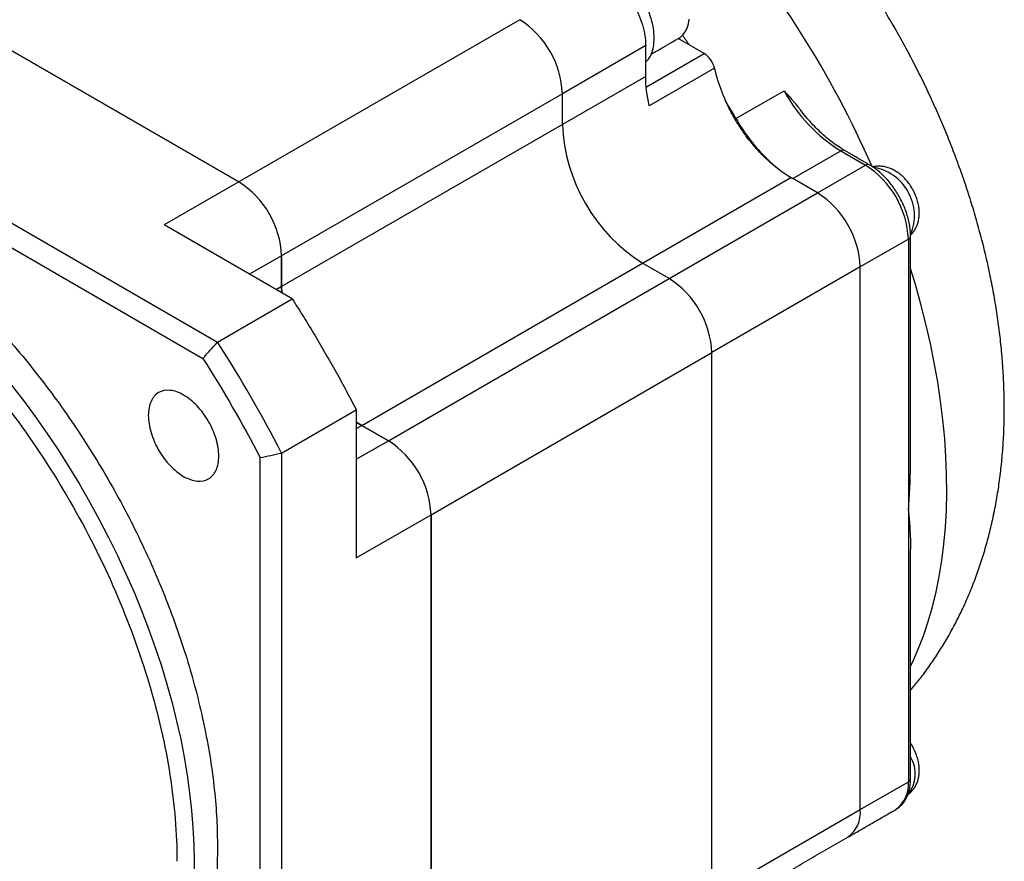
# Model space of a CAD drawing. Header units: millimetres. Extents: x 11 to 421, y 5 to 275.
# Tile 9 of 26: x 168 to 201, y 30 to 57. Entities that reach past the tile are written whole.
import ezdxf

# ---------------------------------------------------------------- set-up
doc = ezdxf.new("R2010")
doc.units = ezdxf.units.MM

msp = doc.modelspace()

# ---------------------------------------------------------------- linework, layer by layer
at = {"color": 7, "linetype": 'Continuous', "lineweight": 30}
for p, q in [((175.4139, 52.011), (159.8576, 60.9915)), ((159.8576, 60.9915), (175.4139, 52.011)), ((150.6639, 60.5841), (174.7081, 46.7036)), ((150.441, 59.8963), (174.2239, 46.1667)), ((184.7124, 57.3789), (175.4139, 52.011)), ((190.8204, 56.2607), (189.9625, 56.756)), ((188.8843, 56.5214), (186.1266, 54.9294)), ((188.8843, 55.5008), (188.8843, 56.5214)), ((188.9059, 55.1555), (190.8204, 56.2607)), ((191.1583, 55.7775), (189.0016, 54.5325)), ((188.8843, 55.5008), (186.1266, 53.9088)), ((186.1266, 54.9294), (176.8281, 49.5616)), ((186.1266, 53.9088), (186.1266, 54.9294)), ((186.1266, 53.9088), (186.1266, 54.9294)), ((191.8746, 54.105), (193.4656, 55.0235)), ((186.1266, 53.9088), (176.8281, 48.5409)), ((193.7545, 52.1173), (195.3455, 53.0357)), ((195.3455, 53.0357), (196.1675, 52.5612)), ((194.5765, 51.6427), (196.1675, 52.5612)), ((175.4139, 52.011), (172.9391, 50.5823)), ((188.7782, 49.316), (193.6926, 52.153)), ((193.754, 52.1175), (193.6926, 52.153)), ((194.5765, 51.6427), (193.7545, 52.1173)), ((189.6621, 48.8057), (194.5765, 51.6427)), ((177.183, 48.1324), (172.9391, 50.5823)), ((197.5817, 50.1117), (195.9907, 49.1932)), ((197.5817, 50.1117), (197.5817, 41.1298)), ((176.8281, 49.5616), (175.7677, 48.9494)), ((176.8281, 48.5409), (176.8281, 49.5616)), ((176.8281, 49.5616), (176.8281, 48.5409)), ((179.4798, 43.9481), (188.7782, 49.316)), ((189.6621, 48.8057), (188.7782, 49.316)), ((189.6621, 48.8057), (188.7782, 49.316)), ((195.9907, 49.1932), (191.0763, 46.3562)), ((195.9907, 31.2293), (195.9907, 49.1932)), ((195.9907, 31.2293), (195.9907, 49.1932)), ((180.3637, 43.4378), (189.6621, 48.8057)), ((176.8281, 48.5409), (176.6517, 48.439)), ((176.834, 48.3338), (176.8281, 48.5409)), ((176.8281, 48.5409), (176.834, 48.3338)), ((174.7081, 46.7036), (177.183, 48.1324)), ((181.7779, 40.9883), (191.0763, 46.3562)), ((191.0763, 28.3923), (191.0763, 46.3562)), ((191.0763, 28.3923), (191.0763, 46.3562)), ((176.8281, 43.0317), (179.303, 44.4604)), ((179.303, 44.4604), (179.303, 39.5596)), ((179.4798, 43.9481), (179.303, 44.0569)), ((179.303, 44.0569), (179.4798, 43.9481)), ((179.303, 43.846), (179.4798, 43.9481)), ((180.3637, 43.4378), (179.4798, 43.9481)), ((179.4798, 43.9481), (180.3637, 43.4378)), ((179.303, 42.8255), (180.3637, 43.4378)), ((176.121, 15.4172), (176.121, 42.8808)), ((176.8281, 43.0317), (176.8281, 15.2663)), ((197.5817, 41.1298), (197.5817, 32.1478)), ((179.303, 39.5596), (181.7779, 40.9883)), ((181.7779, 23.0244), (181.7779, 40.9883)), ((181.7779, 40.9883), (181.7779, 23.0244)), ((195.9907, 31.2293), (197.5817, 32.1478)), ((191.0763, 28.3923), (195.9907, 31.2293)), ((197.1594, 31.2276), (197.1674, 31.2321))]:
    msp.add_line(p, q, dxfattribs=at)
at = {"color": 7, "linetype": 'Continuous', "lineweight": 30, "flags": 128}
for points in [[(189.9714, 56.7611), (190.0227, 56.7944), (190.1148, 56.8771), (190.1921, 56.9801), (190.2535, 57.1021), (190.2979, 57.2411), (190.3249, 57.3953)], [(197.655, 35.9749), (197.7164, 36.103), (197.9076, 36.5358), (198.0817, 36.9861), (198.2386, 37.4531), (198.3781, 37.9363), (198.4999, 38.4352), (198.604, 38.9489), (198.6902, 39.477), (198.7583, 40.0186), (198.8084, 40.5732), (198.8403, 41.1399), (198.8539, 41.7181), (198.8494, 42.307), (198.8266, 42.9059), (198.7857, 43.5139), (198.7265, 44.1304), (198.6494, 44.7544), (198.5542, 45.3853), (198.4413, 46.0221), (198.3106, 46.6641), (198.1624, 47.3104), (197.9969, 47.9602), (197.8142, 48.6127), (197.655, 49.1392)], [(167.8782, 45.2922), (168.2809, 44.771), (168.6738, 44.2379), (169.0563, 43.6936), (169.4277, 43.139), (169.7876, 42.575), (170.1354, 42.0022), (170.4706, 41.4216), (170.7928, 40.834), (171.1013, 40.2403), (171.3959, 39.6413), (171.676, 39.038), (171.9413, 38.4311), (172.1913, 37.8217), (172.4257, 37.2106), (172.6441, 36.5986), (172.8463, 35.9868), (173.0319, 35.3759), (173.2007, 34.7669), (173.3523, 34.1607), (173.4867, 33.5581), (173.6035, 32.9602), (173.7027, 32.3676), (173.784, 31.7813), (173.8474, 31.2022), (173.8927, 30.6312), (173.9199, 30.0689), (173.929, 29.5163), (173.9199, 28.9743)]]:
    msp.add_lwpolyline(points, dxfattribs=at)
at = {"color": 7, "linetype": 'Continuous', "lineweight": 30}
for centre, radius, start, end in [((165.2346, 38.7762), 34.0436, 23.81384, 40.61708), ((183.0648, 54.7947), 3.0648, 2.52009, 57.47991), ((183.0648, 54.7947), 3.0648, 2.52009, 57.47991), ((198.1927, 57.6113), 5.3891, 208.69825, 238.10725), ((191.872, 54.164), 5.7511, 182.54391, 237.45609), ((191.872, 54.164), 5.7511, 182.54391, 237.45609), ((195.4187, 52.9335), 0.1257, 65.69288, 125.61758), ((196.2407, 52.459), 0.1258, 65.7087, 125.6162), ((194.5199, 49.9769), 3.0648, 2.52009, 57.47991), ((196.1558, 50.8884), 1.6276, 337.58883, 80.69753), ((173.7663, 49.4268), 3.0648, 2.52009, 57.47991), ((173.7663, 49.4268), 3.0648, 2.52015, 57.47985), ((192.9289, 49.0585), 3.0648, 2.52009, 57.47991), ((192.9289, 49.0585), 3.0648, 2.52009, 57.47991), ((197.5354, 50.2222), 0.1198, 292.73766, 355.95739), ((188.0145, 46.2215), 3.0648, 2.52009, 57.47991), ((188.0145, 46.2215), 3.0648, 2.52009, 57.47991), ((136.4882, 22.1893), 45.4061, 27.32388, 32.67612), ((178.7161, 40.8536), 3.0648, 2.52009, 57.47991), ((178.716, 40.8536), 3.0648, 2.52015, 57.47985), ((175.9583, 42.9299), 21.6982, 355.24112, 359.20113), ((196.7261, 32.4113), 1.0867, 321.07855, 31.26925), ((196.5626, 32.0573), 1.0232, 306.24035, 5.07184), ((197.5298, 32.2623), 0.1257, 294.37466, 354.3052), ((194.9716, 31.1389), 1.0232, 306.24035, 5.07184), ((194.9716, 31.1389), 1.0232, 306.24035, 5.07184)]:
    msp.add_arc(centre, radius, start, end, dxfattribs=at)
for points, knots in [([(197.655, 35.1768), (197.7451, 35.2848), (197.945, 35.5239), (198.234, 35.912), (198.5264, 36.3379), (198.8019, 36.7798), (199.0609, 37.237), (199.3028, 37.7092), (199.5275, 38.1963), (199.7345, 38.698), (199.9235, 39.2141), (200.0943, 39.7441), (200.2463, 40.2878), (200.3793, 40.8447), (200.4929, 41.4141), (200.5869, 41.9954), (200.6609, 42.5878), (200.7147, 43.1903), (200.7482, 43.8019), (200.7615, 44.4215), (200.7544, 45.0479), (200.7272, 45.6801), (200.6801, 46.3169), (200.6134, 46.957), (200.5273, 47.5996), (200.4223, 48.2435), (200.2988, 48.8879), (200.1571, 49.5321), (199.9978, 50.1753), (199.8212, 50.8168), (199.6276, 51.456), (199.4176, 52.0924), (199.1915, 52.7253), (198.9496, 53.3543), (198.6924, 53.9787), (198.4201, 54.598), (198.1331, 55.2119), (197.8317, 55.8197), (197.5163, 56.4209), (197.1871, 57.0151), (196.8444, 57.6017), (196.4886, 58.1802), (196.1199, 58.7501), (195.7386, 59.3109), (195.3449, 59.8617), (194.9494, 60.3908), (194.6797, 60.73), (194.5497, 60.8935)], [0, 0, 0, 0, 0.0163665, 0.0362681, 0.0563087, 0.0765068, 0.0968802, 0.1174456, 0.1382181, 0.1592105, 0.1804329, 0.201892, 0.2235903, 0.2455254, 0.26769, 0.2900717, 0.3126529, 0.3354117, 0.358323, 0.3813593, 0.4044925, 0.4276952, 0.4509416, 0.4742077, 0.4974692, 0.520711, 0.5439217, 0.5670932, 0.5902202, 0.6132997, 0.6363313, 0.6593158, 0.6822557, 0.7051544, 0.7280164, 0.7508466, 0.7736506, 0.7964343, 0.819204, 0.8419659, 0.8647267, 0.8874925, 0.9102684, 0.9330609, 0.9558767, 0.9787224, 1, 1, 1, 1]), ([(189.1672, 56.7664), (189.1622, 56.8708), (189.1522, 57.0796), (189.0723, 57.4187), (188.9481, 57.7603), (188.7797, 58.0941), (188.5749, 58.4065), (188.3411, 58.6858), (188.0874, 58.9211), (187.8238, 59.1032), (187.5595, 59.2264), (187.3076, 59.2804), (187.1203, 59.2835), (187.0311, 59.2467), (187.0086, 59.2374)], [0, 0, 0, 0, 0.0882041, 0.1764081, 0.2646122, 0.3528163, 0.4410204, 0.5292244, 0.6174285, 0.7056326, 0.7938367, 0.8820407, 0.9702448, 1, 1, 1, 1]), ([(187.4701, 58.9709), (187.4934, 58.9571), (187.54, 58.9295), (187.6094, 58.8833), (187.6781, 58.834), (187.7462, 58.7811), (187.8136, 58.7247), (187.8803, 58.6647), (187.9464, 58.6013), (188.0759, 58.4687), (188.2612, 58.2483), (188.4763, 57.919), (188.654, 57.568), (188.7631, 57.2673), (188.8258, 57.0299), (188.8595, 56.8551), (188.8805, 56.6844), (188.883, 56.5759), (188.8843, 56.5214)], [0, 0, 0, 0, 0.0315514, 0.0628726, 0.0940384, 0.125125, 0.1562087, 0.1873662, 0.2186735, 0.2502056, 0.3750766, 0.5000366, 0.6249076, 0.7498675, 0.8126562, 0.8748673, 0.9371119, 1, 1, 1, 1]), ([(188.8843, 55.9883), (188.9037, 56.0032), (188.9803, 56.0621), (189.0705, 56.2262), (189.1526, 56.4697), (189.1623, 56.6675), (189.1672, 56.7664)], [0, 0, 0, 0, 0.1011744, 0.400783, 0.7003915, 1, 1, 1, 1]), ([(191.1583, 55.7775), (191.1362, 55.8729), (191.0907, 55.9734), (190.9701, 56.1459), (190.8953, 56.2175), (190.8204, 56.2607)], [0, 0, 0, 0, 0.5, 0.5, 1, 1, 1, 1]), ([(191.1583, 55.7775), (191.1679, 55.7372), (191.187, 55.6567), (191.2197, 55.5356), (191.2552, 55.4144), (191.2937, 55.2932), (191.3353, 55.172), (191.3798, 55.0508), (191.4275, 54.9295), (191.4779, 54.8082), (191.5139, 54.7277), (191.532, 54.6873)], [0, 0, 0, 0, 0.1117691, 0.2230457, 0.3339691, 0.44468, 0.55532, 0.6660309, 0.7769543, 0.8882309, 1, 1, 1, 1]), ([(193.4656, 55.0235), (193.5128, 54.9724), (193.5929, 54.8857), (193.6986, 54.7686), (193.7826, 54.6726), (193.8643, 54.5754), (193.9408, 54.4835), (193.9876, 54.418), (194.0065, 54.3915)], [0, 0, 0, 0, 0.250784, 0.4256512, 0.5693178, 0.7112498, 0.8832101, 1, 1, 1, 1]), ([(193.6926, 52.153), (193.6625, 52.1707), (193.6022, 52.2062), (193.5121, 52.2637), (193.4223, 52.3243), (193.3329, 52.3883), (193.2439, 52.4556), (193.1552, 52.5262), (192.9939, 52.6612), (192.7633, 52.8758), (192.4743, 53.1906), (192.2022, 53.5339), (191.9932, 53.8402), (191.8382, 54.0942), (191.7288, 54.2886), (191.6258, 54.4863), (191.5633, 54.6202), (191.532, 54.6873)], [0, 0, 0, 0, 0.0358378, 0.07156897, 0.10723474, 0.14287657, 0.178536, 0.21425452, 0.25007341, 0.37500402, 0.50001207, 0.62494269, 0.74995074, 0.81253083, 0.87491735, 0.93733297, 1, 1, 1, 1]), ([(191.8746, 54.105), (191.8182, 54.2025), (191.7054, 54.3974), (191.5898, 54.5907), (191.532, 54.6873)], [0, 0, 0, 0, 0.5000027, 1, 1, 1, 1]), ([(195.4705, 53.0481), (195.4353, 53.0689), (195.3329, 53.1295), (195.1626, 53.2437), (194.961, 53.3961), (194.7613, 53.5654), (194.5651, 53.7505), (194.3732, 53.95), (194.1884, 54.1642), (194.0666, 54.3127), (194.0093, 54.3922), (194.0087, 54.3931)], [0, 0, 0, 0, 0.0692148, 0.2015086, 0.333958, 0.4665619, 0.5993313, 0.73226, 0.8653318, 0.9985242, 1, 1, 1, 1]), ([(191.8746, 54.105), (192.1202, 53.6781), (192.415, 53.2796), (193.0581, 52.5995), (193.4062, 52.3183), (193.7545, 52.1173)], [0, 0, 0, 0, 0.5, 0.5, 1, 1, 1, 1]), ([(153.5832, 52.2648), (153.7775, 52.3686), (154.1662, 52.5765), (154.7945, 52.8047), (155.4526, 52.9705), (156.1409, 53.0671), (156.8555, 53.0957), (157.5936, 53.0558), (158.352, 52.9476), (159.1274, 52.7716), (159.9166, 52.5285), (160.7161, 52.2194), (161.5226, 51.8455), (162.3325, 51.4086), (163.1424, 50.9104), (163.9488, 50.3532), (164.7483, 49.7392), (165.5375, 49.0711), (166.3129, 48.3519), (167.0713, 47.5844), (167.8094, 46.7721), (168.5241, 45.9185), (169.2122, 45.0271), (169.8709, 44.1018), (170.4973, 43.1466), (171.0887, 42.1655), (171.6426, 41.1627), (172.1567, 40.1426), (172.6287, 39.1095), (173.0566, 38.0678), (173.4386, 37.0221), (173.773, 35.9767), (174.0585, 34.9361), (174.2937, 33.9049), (174.4779, 32.8873), (174.6091, 31.8883), (174.6915, 30.9095), (174.7017, 30.2801), (174.7068, 29.9654)], [0, 0, 0, 0, 0.0277443, 0.055523, 0.0833017, 0.1110805, 0.1388592, 0.1666379, 0.1944167, 0.2221954, 0.2499741, 0.2777529, 0.3055316, 0.3333103, 0.3610891, 0.3888678, 0.4166466, 0.4444253, 0.472204, 0.4999828, 0.5277615, 0.5555402, 0.583319, 0.6110977, 0.6388764, 0.6666552, 0.6944339, 0.7222126, 0.7499914, 0.7777701, 0.8055489, 0.8333276, 0.8611063, 0.8888851, 0.9166638, 0.9444425, 0.9722213, 1, 1, 1, 1]), ([(197.655, 50.2138), (197.6544, 50.247), (197.6529, 50.3421), (197.6368, 50.5042), (197.6015, 50.6998), (197.5495, 50.8977), (197.482, 51.0956), (197.3998, 51.2913), (197.304, 51.4829), (197.1955, 51.6682), (197.0756, 51.8454), (196.9454, 52.0124), (196.8064, 52.1674), (196.6597, 52.3087), (196.5066, 52.4344), (196.3831, 52.52), (196.3111, 52.5626), (196.2925, 52.5736)], [0, 0, 0, 0, 0.0388152, 0.11117715, 0.18339948, 0.25545669, 0.32733657, 0.39907026, 0.47070994, 0.54231742, 0.61395694, 0.68567661, 0.75754599, 0.82963319, 0.90199887, 0.97468282, 1, 1, 1, 1]), ([(197.6539, 50.2531), (197.6598, 50.258), (197.7005, 50.2918), (197.7613, 50.3698), (197.8338, 50.4844), (197.8879, 50.6112), (197.9252, 50.7473), (197.9449, 50.893), (197.9464, 51.0472), (197.9288, 51.2082), (197.8921, 51.3724), (197.8373, 51.536), (197.7657, 51.6954), (197.6788, 51.8482), (197.5776, 51.9921), (197.4627, 52.1254), (197.3345, 52.2456), (197.1985, 52.3463), (197.0586, 52.4252), (196.9195, 52.4815), (196.7797, 52.5172), (196.6412, 52.5315), (196.5146, 52.528), (196.4366, 52.5103), (196.4028, 52.5026)], [0, 0, 0, 0, 0.0072473, 0.0499688, 0.0926983, 0.1360151, 0.1805044, 0.2266794, 0.2748053, 0.3246818, 0.3756435, 0.4268015, 0.4778686, 0.5289304, 0.5802631, 0.6321172, 0.6848521, 0.738724, 0.7876212, 0.8349606, 0.8804882, 0.9244314, 0.967193, 1, 1, 1, 1]), ([(149.1803, 43.4769), (149.1803, 44.3908), (149.2582, 45.2596), (149.567, 46.874), (149.7978, 47.6195), (150.4035, 48.9584), (150.7784, 49.5518), (151.6577, 50.5639), (152.1622, 50.9825), (153.2814, 51.6288), (153.8961, 51.8565), (155.2121, 52.1122), (155.9134, 52.1402), (157.3757, 51.9955), (158.1367, 51.8228), (159.689, 51.2832), (160.4804, 50.9163), (162.0632, 50.0026), (162.8546, 49.4558), (164.4069, 48.203), (165.1679, 47.4972), (166.6302, 45.9536), (167.3315, 45.1159), (168.6475, 43.3407), (169.2622, 42.4033), (170.3814, 40.4648), (170.8859, 39.4637), (171.7652, 37.4364), (172.1401, 36.4102), (172.7458, 34.3719), (172.9766, 33.3599), (173.2854, 31.3891), (173.3633, 30.4302), (173.3633, 29.5163)], [0, 0, 0, 0, 0.0625, 0.0625, 0.125, 0.125, 0.1875, 0.1875, 0.25, 0.25, 0.3125, 0.3125, 0.375, 0.375, 0.4375, 0.4375, 0.5, 0.5, 0.5625, 0.5625, 0.625, 0.625, 0.6875, 0.6875, 0.75, 0.75, 0.8125, 0.8125, 0.875, 0.875, 0.9375, 0.9375, 1, 1, 1, 1]), ([(177.183, 48.1324), (177.2464, 48.033), (177.3732, 47.8344), (177.5605, 47.5345), (177.7456, 47.2333), (177.9282, 46.9307), (178.1085, 46.6267), (178.2863, 46.3214), (178.4618, 46.0147), (178.6349, 45.7066), (178.8057, 45.3971), (178.974, 45.0862), (179.1401, 44.7741), (179.2487, 44.565), (179.303, 44.4604)], [0, 0, 0, 0, 0.0834722, 0.1668687, 0.2502046, 0.333495, 0.4167551, 0.5, 0.5832449, 0.666505, 0.7497954, 0.8331313, 0.9165278, 1, 1, 1, 1]), ([(174.7492, 42.932), (174.7492, 43.1084), (174.7188, 43.3022), (174.6019, 43.6955), (174.5154, 43.8949), (174.2995, 44.269), (174.17, 44.4436), (173.8878, 44.7415), (173.7352, 44.8647), (173.4297, 45.041), (173.2771, 45.0941), (172.9949, 45.122), (172.8654, 45.0968), (172.6495, 44.9721), (172.563, 44.8726), (172.4461, 44.6142), (172.4157, 44.4554), (172.4157, 44.2791)], [0, 0, 0, 0, 0.125, 0.125, 0.25, 0.25, 0.375, 0.375, 0.5, 0.5, 0.625, 0.625, 0.75, 0.75, 0.875, 0.875, 1, 1, 1, 1]), ([(172.4157, 44.2791), (172.4157, 44.1027), (172.4461, 43.9089), (172.563, 43.5155), (172.6495, 43.3162), (172.8654, 42.9421), (172.9949, 42.7675), (173.2771, 42.4696), (173.4297, 42.3464), (173.7352, 42.1701), (173.8878, 42.117), (174.17, 42.0891), (174.2995, 42.1142), (174.5154, 42.239), (174.6019, 42.3385), (174.7188, 42.5969), (174.7492, 42.7556), (174.7492, 42.932)], [0, 0, 0, 0, 0.125, 0.125, 0.25, 0.25, 0.375, 0.375, 0.5, 0.5, 0.625, 0.625, 0.75, 0.75, 0.875, 0.875, 1, 1, 1, 1]), ([(197.5817, 41.1298), (197.5902, 41.0436), (197.6056, 40.8864), (197.6224, 40.6751), (197.634, 40.5041), (197.6421, 40.3565), (197.648, 40.219), (197.6521, 40.0837), (197.6546, 39.9566), (197.6546, 39.8747), (197.6545, 39.8361)], [0, 0, 0, 0, 0.19648791, 0.35875662, 0.48680617, 0.59262218, 0.70191298, 0.80738491, 0.90903971, 1, 1, 1, 1]), ([(197.5708, 31.7297), (197.5761, 31.733), (197.6201, 31.7607), (197.6899, 31.8299), (197.7763, 31.9346), (197.8444, 32.0527), (197.8958, 32.1808), (197.93, 32.3188), (197.9466, 32.466), (197.9446, 32.6217), (197.9237, 32.7835), (197.8836, 32.9478), (197.8259, 33.1112), (197.7504, 33.2686), (197.6924, 33.3741), (197.6565, 33.4231), (197.655, 33.4253)], [0, 0, 0, 0, 0.0103643, 0.085428, 0.1597033, 0.2341693, 0.3098396, 0.3877247, 0.4686687, 0.5530132, 0.6402458, 0.7291002, 0.8181102, 0.9069529, 0.9958545, 1, 1, 1, 1]), ([(197.1564, 31.2283), (197.1666, 31.2333), (197.2184, 31.2584), (197.3003, 31.3237), (197.3991, 31.4227), (197.4821, 31.5397), (197.55, 31.6719), (197.6021, 31.8192), (197.6373, 31.9805), (197.653, 32.1259), (197.6545, 32.218), (197.655, 32.2499)], [0, 0, 0, 0, 0.0303728, 0.1541554, 0.2776905, 0.4023825, 0.5294857, 0.6596578, 0.7928276, 0.9283096, 1, 1, 1, 1]), ([(174.7068, 29.9654), (174.7017, 29.6566), (174.6915, 29.039), (174.6091, 28.1553), (174.4779, 27.3078), (174.2937, 26.5029), (174.0585, 25.7432), (173.773, 25.0322), (173.4386, 24.3729), (173.0567, 23.7681), (172.6285, 23.2209), (172.1575, 22.7311), (171.6398, 22.3109), (171.2792, 22.0527), (171.082, 21.9533), (171.0817, 21.9531)], [0, 0, 0, 0, 0.08332471, 0.16664943, 0.24997414, 0.33329886, 0.41662357, 0.49994829, 0.583273, 0.66659772, 0.74992243, 0.83324715, 0.91657186, 0.99989658, 1, 1, 1, 1])]:
    msp.add_open_spline(points, degree=3, knots=knots, dxfattribs=at)
for points, degree in [([(189.0672, 56.2392), (189.9714, 56.7611)], 1), ([(190.0951, 56.8738), (190.3339, 56.5416)], 1), ([(189.0016, 54.5325), (188.924, 54.8685), (188.8843, 55.1961), (188.8843, 55.5008)], 3), ([(196.2925, 52.5736), (195.4705, 53.0481)], 1), ([(197.655, 42.6274), (197.655, 50.2138)], 1), ([(174.2239, 46.1667), (174.3853, 46.3457), (174.5467, 46.5247), (174.7081, 46.7036)], 3), ([(174.2239, 46.1667), (174.9018, 45.1003), (175.5364, 44.001), (176.121, 42.8808)], 3), ([(176.121, 42.8808), (176.3567, 42.9311), (176.5924, 42.9814), (176.8281, 43.0317)], 3), ([(197.655, 32.2499), (197.655, 39.8361)], 1), ([(195.5764, 30.3137), (197.1674, 31.2321)], 1), ([(190.662, 27.4766), (195.5764, 30.3137)], 1)]:
    msp.add_open_spline(points, degree=degree, dxfattribs=at)

doc.saveas('drawing.dxf')
